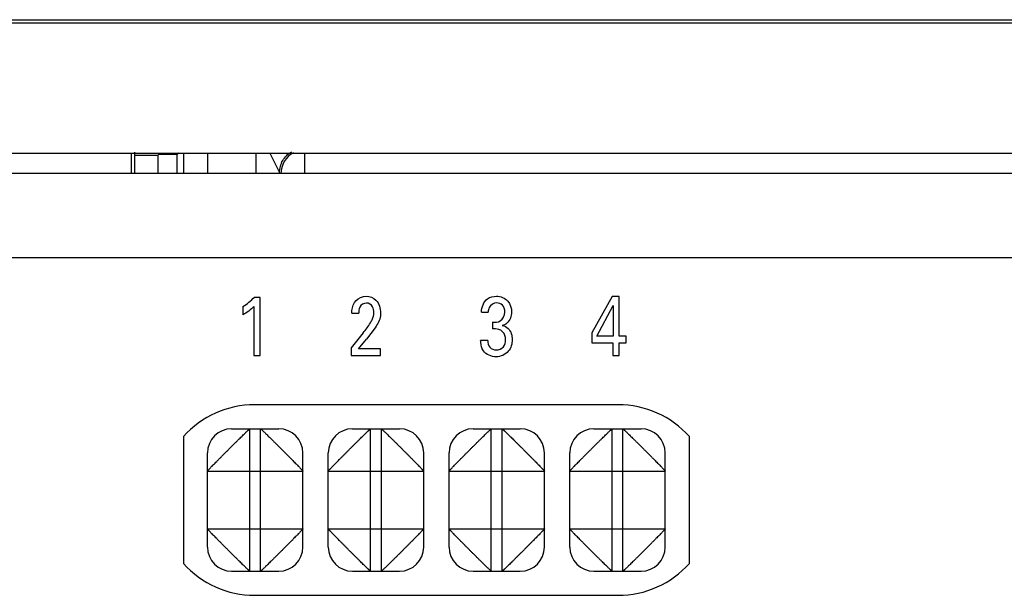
# Model space of a CAD drawing. Header units: inches. Extents: x 0 to 34, y 0 to 22.
# Tile 138 of 179: x 12.94 to 13.755, y 19.368 to 19.845. Entities that reach past the tile are written whole.
import ezdxf

# ---------------------------------------------------------------- set-up
doc = ezdxf.new("R2010")
doc.units = ezdxf.units.IN
doc.header["$LTSCALE"] = 1.87
doc.header["$MEASUREMENT"] = 0
doc.layers.get('0').update_dxf_attribs({"linetype": 'CONTINUOUS'})
doc.layers.add('02___PRT_ALL_AXES', color=7, linetype='CONTINUOUS')
doc.layers.add('ARTWORK', color=7, linetype='CONTINUOUS')

msp = doc.modelspace()

# ---------------------------------------------------------------- linework, layer by layer
at = {"color": 7, "linetype": 'CONTINUOUS'}
for p, q in [((12.68768, 19.84464), (15.54783, 19.84464)), ((13.05452, 19.71754), (13.05469, 19.73222)), ((13.06239, 19.73283), (13.0547, 19.73283)), ((13.07045, 19.73283), (13.06239, 19.73283)), ((13.07167, 19.73405), (13.07045, 19.73283)), ((13.07045, 19.71754), (13.07045, 19.73283)), ((13.07572, 19.73405), (13.07572, 19.71754)), ((13.0954, 19.73405), (13.0954, 19.71754)), ((13.13545, 19.73405), (13.13545, 19.71754)), ((13.1471, 19.73405), (13.15513, 19.71798)), ((13.17586, 19.73405), (13.17586, 19.71694)), ((13.11547, 19.50554), (13.15447, 19.50554)), ((13.13047, 19.38754), (13.13047, 19.50554)), ((13.13947, 19.38754), (13.13947, 19.50554)), ((13.21547, 19.50554), (13.25447, 19.50554)), ((13.23047, 19.38754), (13.23047, 19.50554)), ((13.23947, 19.38754), (13.23947, 19.50554)), ((13.31547, 19.50554), (13.35447, 19.50554)), ((13.33047, 19.38754), (13.33047, 19.50554)), ((13.33947, 19.38754), (13.33947, 19.50554)), ((13.41547, 19.50554), (13.45447, 19.50554)), ((13.43047, 19.38754), (13.43047, 19.50554)), ((13.43947, 19.38754), (13.43947, 19.50554)), ((13.09547, 19.40754), (13.09547, 19.48554)), ((13.17447, 19.40754), (13.17447, 19.48554)), ((13.19547, 19.40754), (13.19547, 19.48554)), ((13.27447, 19.40754), (13.27447, 19.48554)), ((13.29547, 19.40754), (13.29547, 19.48554)), ((13.37447, 19.40754), (13.37447, 19.48554)), ((13.39547, 19.40754), (13.39547, 19.48554)), ((13.47447, 19.40754), (13.47447, 19.48554)), ((13.09547, 19.47054), (13.17447, 19.47054)), ((13.19547, 19.47054), (13.27447, 19.47054)), ((13.29547, 19.47054), (13.37447, 19.47054)), ((13.39547, 19.47054), (13.47447, 19.47054)), ((13.09547, 19.42254), (13.17447, 19.42254)), ((13.19547, 19.42254), (13.27447, 19.42254)), ((13.29547, 19.42254), (13.37447, 19.42254)), ((13.39547, 19.42254), (13.47447, 19.42254)), ((13.11547, 19.38754), (13.15447, 19.38754)), ((13.21547, 19.38754), (13.25447, 19.38754)), ((13.31547, 19.38754), (13.35447, 19.38754)), ((13.41547, 19.38754), (13.45447, 19.38754))]:
    msp.add_line(p, q, dxfattribs=at)
at = {"color": 3, "linetype": 'CONTINUOUS'}
for p, q in [((12.69183, 19.84205), (15.52213, 19.84205)), ((12.69183, 19.73405), (15.52213, 19.73405)), ((13.03258, 19.71754), (13.03258, 19.73405)), ((12.45334, 19.71754), (15.50398, 19.71754)), ((12.38334, 19.64754), (15.57398, 19.64754))]:
    msp.add_line(p, q, dxfattribs=at)
at = {"color": 7, "linetype": 'CONTINUOUS'}
for centre, radius, start, end in [((13.05085, 19.73282), 0.0196, 0.0147, 3.60122), ((13.17587, 19.71693), 0.01969, 118.03445, 179.97431), ((13.11547, 19.48554), 0.02, 90, 180), ((13.15447, 19.48554), 0.02, 0, 90), ((13.21547, 19.48554), 0.02, 90, 180), ((13.25447, 19.48554), 0.02, 0, 90), ((13.31547, 19.48554), 0.02, 90, 180), ((13.35447, 19.48554), 0.02, 0, 90), ((13.41547, 19.48554), 0.02, 90, 180), ((13.45447, 19.48554), 0.02, 0, 90), ((13.11547, 19.40754), 0.02, 180, 270), ((13.15447, 19.40754), 0.02, 270, 360), ((13.21547, 19.40754), 0.02, 180, 270), ((13.25447, 19.40754), 0.02, 270, 360), ((13.31547, 19.40754), 0.02, 180, 270), ((13.35447, 19.40754), 0.02, 270, 360), ((13.41547, 19.40754), 0.02, 180, 270), ((13.45447, 19.40754), 0.02, 270, 360)]:
    msp.add_arc(centre, radius, start, end, dxfattribs=at)
for points, knots in [([(13.15513, 19.71798), (13.15513, 19.72138), (13.15696, 19.72829), (13.16203, 19.73333), (13.16498, 19.73502)], [0, 0, 0, 0, 0.499981, 1, 1, 1, 1]), ([(13.09547, 19.47054), (13.09547, 19.47055), (13.09547, 19.47057), (13.0955, 19.47062), (13.09556, 19.4707), (13.09566, 19.47083), (13.09581, 19.47099), (13.096, 19.47119), (13.09622, 19.47143), (13.09649, 19.47171), (13.09679, 19.47202), (13.09713, 19.47238), (13.09767, 19.47293), (13.09842, 19.47371), (13.09943, 19.47474), (13.10056, 19.47591), (13.1018, 19.47721), (13.10291, 19.47836), (13.10385, 19.47932), (13.10485, 19.48033), (13.10615, 19.48162), (13.10748, 19.48293), (13.10856, 19.48401), (13.10967, 19.48513), (13.11106, 19.48655), (13.11275, 19.48826), (13.11446, 19.48995), (13.11588, 19.49134), (13.117, 19.49245), (13.11808, 19.49353), (13.1194, 19.49486), (13.12093, 19.4964), (13.1224, 19.49785), (13.1238, 19.4992), (13.12509, 19.50045), (13.12626, 19.50158), (13.1273, 19.50259), (13.12807, 19.50334), (13.12862, 19.50387), (13.12898, 19.50422), (13.12931, 19.50452), (13.12959, 19.50479), (13.12984, 19.50501), (13.13002, 19.50517), (13.13014, 19.50528), (13.13022, 19.50535), (13.13029, 19.50541), (13.13034, 19.50545), (13.13039, 19.50549), (13.13043, 19.50552), (13.13045, 19.50553), (13.13046, 19.50554), (13.13046, 19.50554), (13.13047, 19.50554)], [0, 0, 0, 0, 0.0005, 0.001227, 0.00344, 0.006721, 0.011104, 0.016612, 0.023263, 0.031051, 0.039954, 0.04995, 0.061015, 0.086265, 0.115499, 0.148498, 0.184987, 0.22447, 0.245161, 0.266398, 0.31034, 0.356022, 0.379434, 0.403171, 0.451362, 0.500066, 0.548763, 0.596946, 0.620689, 0.644115, 0.689843, 0.733814, 0.775713, 0.815119, 0.851537, 0.88451, 0.913757, 0.939043, 0.950135, 0.960167, 0.969121, 0.97698, 0.983726, 0.989339, 0.991713, 0.993795, 0.995582, 0.997071, 0.998259, 0.999143, 0.999722, 0.999898, 1, 1, 1, 1]), ([(13.13947, 19.50554), (13.13947, 19.50554), (13.13949, 19.50553), (13.13955, 19.50551), (13.13963, 19.50545), (13.13975, 19.50534), (13.13991, 19.5052), (13.14011, 19.50501), (13.14035, 19.50478), (13.14063, 19.50452), (13.14095, 19.50421), (13.14131, 19.50387), (13.14186, 19.50334), (13.14263, 19.50259), (13.14367, 19.50158), (13.14484, 19.50044), (13.14614, 19.4992), (13.14729, 19.4981), (13.14825, 19.49716), (13.14926, 19.49616), (13.15054, 19.49486), (13.15185, 19.49353), (13.15294, 19.49245), (13.15405, 19.49134), (13.15547, 19.48994), (13.15718, 19.48826), (13.15887, 19.48655), (13.16027, 19.48513), (13.16138, 19.48401), (13.16246, 19.48292), (13.16379, 19.48161), (13.16533, 19.48008), (13.16678, 19.47861), (13.16813, 19.47721), (13.16937, 19.47592), (13.17051, 19.47475), (13.17151, 19.47371), (13.17227, 19.47293), (13.1728, 19.47238), (13.17314, 19.47202), (13.17345, 19.4717), (13.17371, 19.47142), (13.17394, 19.47117), (13.1741, 19.47099), (13.17421, 19.47086), (13.17428, 19.47079), (13.17433, 19.47072), (13.17438, 19.47066), (13.17442, 19.47062), (13.17444, 19.47058), (13.17446, 19.47056), (13.17446, 19.47055), (13.17447, 19.47054), (13.17447, 19.47054)], [0, 0, 0, 0, 0.0005, 0.001227, 0.00344, 0.006721, 0.011104, 0.016612, 0.023263, 0.031051, 0.039954, 0.04995, 0.061015, 0.086265, 0.115499, 0.148498, 0.184987, 0.22447, 0.245161, 0.266398, 0.31034, 0.356022, 0.379434, 0.403171, 0.451362, 0.500066, 0.548763, 0.596946, 0.620689, 0.644115, 0.689843, 0.733814, 0.775713, 0.815119, 0.851537, 0.88451, 0.913757, 0.939043, 0.950135, 0.960167, 0.969121, 0.97698, 0.983726, 0.989339, 0.991713, 0.993795, 0.995582, 0.997071, 0.998259, 0.999143, 0.999722, 0.999898, 1, 1, 1, 1]), ([(13.19547, 19.47054), (13.19547, 19.47054), (13.19547, 19.47055), (13.19547, 19.47056), (13.19549, 19.47058), (13.19552, 19.47062), (13.19555, 19.47066), (13.1956, 19.47072), (13.19566, 19.47079), (13.19572, 19.47086), (13.19583, 19.47099), (13.196, 19.47117), (13.19622, 19.47142), (13.19649, 19.4717), (13.19679, 19.47202), (13.19713, 19.47238), (13.19766, 19.47293), (13.19842, 19.47371), (13.19943, 19.47475), (13.20056, 19.47592), (13.2018, 19.47721), (13.20315, 19.47861), (13.20461, 19.48008), (13.20615, 19.48161), (13.20747, 19.48292), (13.20856, 19.48401), (13.20966, 19.48513), (13.21106, 19.48655), (13.21275, 19.48826), (13.21446, 19.48994), (13.21588, 19.49134), (13.217, 19.49245), (13.21808, 19.49353), (13.21939, 19.49486), (13.22068, 19.49616), (13.22168, 19.49716), (13.22264, 19.4981), (13.22379, 19.4992), (13.2251, 19.50044), (13.22627, 19.50158), (13.2273, 19.50259), (13.22808, 19.50334), (13.22863, 19.50387), (13.22898, 19.50421), (13.2293, 19.50452), (13.22958, 19.50478), (13.22982, 19.50501), (13.23002, 19.5052), (13.23018, 19.50534), (13.2303, 19.50545), (13.23039, 19.50551), (13.23044, 19.50553), (13.23046, 19.50554), (13.23047, 19.50554)], [0, 0, 0, 0, 0.000102, 0.000278, 0.000857, 0.001741, 0.002929, 0.004418, 0.006205, 0.008287, 0.010661, 0.016274, 0.02302, 0.030879, 0.039833, 0.049865, 0.060957, 0.086243, 0.11549, 0.148463, 0.184881, 0.224287, 0.266186, 0.310157, 0.355885, 0.379311, 0.403054, 0.451237, 0.499934, 0.548638, 0.596829, 0.620566, 0.643978, 0.68966, 0.733602, 0.754839, 0.77553, 0.815013, 0.851502, 0.884501, 0.913735, 0.938985, 0.95005, 0.960046, 0.968949, 0.976737, 0.983388, 0.988896, 0.993279, 0.99656, 0.998773, 0.9995, 1, 1, 1, 1]), ([(13.23947, 19.50554), (13.23947, 19.50554), (13.23949, 19.50553), (13.23955, 19.50551), (13.23963, 19.50545), (13.23975, 19.50534), (13.23991, 19.5052), (13.24011, 19.50501), (13.24035, 19.50478), (13.24063, 19.50452), (13.24095, 19.50421), (13.24131, 19.50387), (13.24186, 19.50334), (13.24263, 19.50259), (13.24367, 19.50158), (13.24484, 19.50044), (13.24614, 19.4992), (13.24729, 19.4981), (13.24825, 19.49716), (13.24926, 19.49616), (13.25054, 19.49486), (13.25185, 19.49353), (13.25294, 19.49245), (13.25405, 19.49134), (13.25547, 19.48994), (13.25718, 19.48826), (13.25887, 19.48655), (13.26027, 19.48513), (13.26138, 19.48401), (13.26246, 19.48292), (13.26379, 19.48161), (13.26533, 19.48008), (13.26678, 19.47861), (13.26813, 19.47721), (13.26937, 19.47592), (13.27051, 19.47475), (13.27151, 19.47371), (13.27227, 19.47293), (13.2728, 19.47238), (13.27314, 19.47202), (13.27345, 19.4717), (13.27371, 19.47142), (13.27394, 19.47117), (13.2741, 19.47099), (13.27421, 19.47086), (13.27428, 19.47079), (13.27433, 19.47072), (13.27438, 19.47066), (13.27442, 19.47062), (13.27444, 19.47058), (13.27446, 19.47056), (13.27446, 19.47055), (13.27447, 19.47054), (13.27447, 19.47054)], [0, 0, 0, 0, 0.0005, 0.001227, 0.00344, 0.006721, 0.011104, 0.016612, 0.023263, 0.031051, 0.039954, 0.04995, 0.061015, 0.086265, 0.115499, 0.148498, 0.184987, 0.22447, 0.245161, 0.266398, 0.31034, 0.356022, 0.379434, 0.403171, 0.451362, 0.500066, 0.548763, 0.596946, 0.620689, 0.644115, 0.689843, 0.733814, 0.775713, 0.815119, 0.851537, 0.88451, 0.913757, 0.939043, 0.950135, 0.960167, 0.969121, 0.97698, 0.983726, 0.989339, 0.991713, 0.993795, 0.995582, 0.997071, 0.998259, 0.999143, 0.999722, 0.999898, 1, 1, 1, 1]), ([(13.29547, 19.47054), (13.29547, 19.47054), (13.29547, 19.47055), (13.29547, 19.47056), (13.29549, 19.47058), (13.29552, 19.47062), (13.29555, 19.47066), (13.2956, 19.47072), (13.29566, 19.47079), (13.29572, 19.47086), (13.29583, 19.47099), (13.296, 19.47117), (13.29622, 19.47142), (13.29649, 19.4717), (13.29679, 19.47202), (13.29713, 19.47238), (13.29766, 19.47293), (13.29842, 19.47371), (13.29943, 19.47475), (13.30056, 19.47592), (13.3018, 19.47721), (13.30315, 19.47861), (13.30461, 19.48008), (13.30615, 19.48161), (13.30747, 19.48292), (13.30856, 19.48401), (13.30966, 19.48513), (13.31106, 19.48655), (13.31275, 19.48826), (13.31446, 19.48994), (13.31588, 19.49134), (13.317, 19.49245), (13.31808, 19.49353), (13.31939, 19.49486), (13.32068, 19.49616), (13.32168, 19.49716), (13.32264, 19.4981), (13.32379, 19.4992), (13.3251, 19.50044), (13.32627, 19.50158), (13.3273, 19.50259), (13.32808, 19.50334), (13.32863, 19.50387), (13.32898, 19.50421), (13.3293, 19.50452), (13.32958, 19.50478), (13.32982, 19.50501), (13.33002, 19.5052), (13.33018, 19.50534), (13.3303, 19.50545), (13.33039, 19.50551), (13.33044, 19.50553), (13.33046, 19.50554), (13.33047, 19.50554)], [0, 0, 0, 0, 0.000102, 0.000278, 0.000857, 0.001741, 0.002929, 0.004418, 0.006205, 0.008287, 0.010661, 0.016274, 0.02302, 0.030879, 0.039833, 0.049865, 0.060957, 0.086243, 0.11549, 0.148463, 0.184881, 0.224287, 0.266186, 0.310157, 0.355885, 0.379311, 0.403054, 0.451237, 0.499934, 0.548638, 0.596829, 0.620566, 0.643978, 0.68966, 0.733602, 0.754839, 0.77553, 0.815013, 0.851502, 0.884501, 0.913735, 0.938985, 0.95005, 0.960046, 0.968949, 0.976737, 0.983388, 0.988896, 0.993279, 0.99656, 0.998773, 0.9995, 1, 1, 1, 1]), ([(13.33947, 19.50554), (13.33947, 19.50554), (13.33947, 19.50554), (13.33949, 19.50553), (13.33951, 19.50552), (13.33954, 19.50549), (13.33959, 19.50545), (13.33965, 19.50541), (13.33971, 19.50535), (13.33979, 19.50528), (13.33992, 19.50517), (13.3401, 19.50501), (13.34034, 19.50479), (13.34063, 19.50452), (13.34095, 19.50422), (13.34131, 19.50387), (13.34186, 19.50334), (13.34264, 19.50259), (13.34367, 19.50158), (13.34484, 19.50045), (13.34614, 19.4992), (13.34753, 19.49785), (13.34901, 19.4964), (13.35054, 19.49486), (13.35185, 19.49353), (13.35294, 19.49245), (13.35406, 19.49134), (13.35547, 19.48995), (13.35718, 19.48826), (13.35887, 19.48655), (13.36027, 19.48513), (13.36137, 19.48401), (13.36246, 19.48293), (13.36379, 19.48162), (13.36509, 19.48033), (13.36609, 19.47932), (13.36702, 19.47836), (13.36813, 19.47721), (13.36937, 19.47591), (13.3705, 19.47474), (13.37151, 19.47371), (13.37227, 19.47293), (13.3728, 19.47238), (13.37314, 19.47202), (13.37345, 19.47171), (13.37371, 19.47143), (13.37394, 19.47119), (13.37412, 19.47099), (13.37427, 19.47083), (13.37437, 19.4707), (13.37443, 19.47062), (13.37446, 19.47057), (13.37447, 19.47055), (13.37447, 19.47054)], [0, 0, 0, 0, 0.000102, 0.000278, 0.000857, 0.001741, 0.002929, 0.004418, 0.006205, 0.008287, 0.010661, 0.016274, 0.02302, 0.030879, 0.039833, 0.049865, 0.060957, 0.086243, 0.11549, 0.148463, 0.184881, 0.224287, 0.266186, 0.310157, 0.355885, 0.379311, 0.403054, 0.451237, 0.499934, 0.548638, 0.596829, 0.620566, 0.643978, 0.68966, 0.733602, 0.754839, 0.77553, 0.815013, 0.851502, 0.884501, 0.913735, 0.938985, 0.95005, 0.960046, 0.968949, 0.976737, 0.983388, 0.988896, 0.993279, 0.99656, 0.998773, 0.9995, 1, 1, 1, 1]), ([(13.39547, 19.47054), (13.39547, 19.47054), (13.39547, 19.47055), (13.39547, 19.47056), (13.39549, 19.47058), (13.39552, 19.47062), (13.39555, 19.47066), (13.3956, 19.47072), (13.39566, 19.47079), (13.39572, 19.47086), (13.39583, 19.47099), (13.396, 19.47117), (13.39622, 19.47142), (13.39649, 19.4717), (13.39679, 19.47202), (13.39713, 19.47238), (13.39766, 19.47293), (13.39842, 19.47371), (13.39943, 19.47475), (13.40056, 19.47592), (13.4018, 19.47721), (13.40315, 19.47861), (13.40461, 19.48008), (13.40615, 19.48161), (13.40747, 19.48292), (13.40856, 19.48401), (13.40966, 19.48513), (13.41106, 19.48655), (13.41275, 19.48826), (13.41446, 19.48994), (13.41588, 19.49134), (13.417, 19.49245), (13.41808, 19.49353), (13.41939, 19.49486), (13.42068, 19.49616), (13.42168, 19.49716), (13.42264, 19.4981), (13.42379, 19.4992), (13.4251, 19.50044), (13.42627, 19.50158), (13.4273, 19.50259), (13.42808, 19.50334), (13.42863, 19.50387), (13.42898, 19.50421), (13.4293, 19.50452), (13.42958, 19.50478), (13.42982, 19.50501), (13.43002, 19.5052), (13.43018, 19.50534), (13.4303, 19.50545), (13.43039, 19.50551), (13.43044, 19.50553), (13.43046, 19.50554), (13.43047, 19.50554)], [0, 0, 0, 0, 0.000102, 0.000278, 0.000857, 0.001741, 0.002929, 0.004418, 0.006205, 0.008287, 0.010661, 0.016274, 0.02302, 0.030879, 0.039833, 0.049865, 0.060957, 0.086243, 0.11549, 0.148463, 0.184881, 0.224287, 0.266186, 0.310157, 0.355885, 0.379311, 0.403054, 0.451237, 0.499934, 0.548638, 0.596829, 0.620566, 0.643978, 0.68966, 0.733602, 0.754839, 0.77553, 0.815013, 0.851502, 0.884501, 0.913735, 0.938985, 0.95005, 0.960046, 0.968949, 0.976737, 0.983388, 0.988896, 0.993279, 0.99656, 0.998773, 0.9995, 1, 1, 1, 1]), ([(13.43947, 19.50554), (13.43947, 19.50554), (13.43949, 19.50553), (13.43955, 19.50551), (13.43963, 19.50545), (13.43975, 19.50534), (13.43991, 19.5052), (13.44011, 19.50501), (13.44035, 19.50478), (13.44063, 19.50452), (13.44095, 19.50421), (13.44131, 19.50387), (13.44186, 19.50334), (13.44263, 19.50259), (13.44367, 19.50158), (13.44484, 19.50044), (13.44614, 19.4992), (13.44729, 19.4981), (13.44825, 19.49716), (13.44926, 19.49616), (13.45054, 19.49486), (13.45185, 19.49353), (13.45294, 19.49245), (13.45405, 19.49134), (13.45547, 19.48994), (13.45718, 19.48826), (13.45887, 19.48655), (13.46027, 19.48513), (13.46138, 19.48401), (13.46246, 19.48292), (13.46379, 19.48161), (13.46533, 19.48008), (13.46678, 19.47861), (13.46813, 19.47721), (13.46937, 19.47592), (13.47051, 19.47475), (13.47151, 19.47371), (13.47227, 19.47293), (13.4728, 19.47238), (13.47314, 19.47202), (13.47345, 19.4717), (13.47371, 19.47142), (13.47394, 19.47117), (13.4741, 19.47099), (13.47421, 19.47086), (13.47428, 19.47079), (13.47433, 19.47072), (13.47438, 19.47066), (13.47442, 19.47062), (13.47444, 19.47058), (13.47446, 19.47056), (13.47446, 19.47055), (13.47447, 19.47054), (13.47447, 19.47054)], [0, 0, 0, 0, 0.0005, 0.001227, 0.00344, 0.006721, 0.011104, 0.016612, 0.023263, 0.031051, 0.039954, 0.04995, 0.061015, 0.086265, 0.115499, 0.148498, 0.184987, 0.22447, 0.245161, 0.266398, 0.31034, 0.356022, 0.379434, 0.403171, 0.451362, 0.500066, 0.548763, 0.596946, 0.620689, 0.644115, 0.689843, 0.733814, 0.775713, 0.815119, 0.851537, 0.88451, 0.913757, 0.939043, 0.950135, 0.960167, 0.969121, 0.97698, 0.983726, 0.989339, 0.991713, 0.993795, 0.995582, 0.997071, 0.998259, 0.999143, 0.999722, 0.999898, 1, 1, 1, 1]), ([(13.13047, 19.38754), (13.13046, 19.38754), (13.13046, 19.38754), (13.13045, 19.38755), (13.13043, 19.38756), (13.13039, 19.38759), (13.13034, 19.38763), (13.13029, 19.38767), (13.13022, 19.38773), (13.13014, 19.3878), (13.13002, 19.38791), (13.12984, 19.38807), (13.12959, 19.38829), (13.12931, 19.38856), (13.12898, 19.38886), (13.12862, 19.38921), (13.12807, 19.38974), (13.1273, 19.39049), (13.12626, 19.3915), (13.12509, 19.39263), (13.1238, 19.39388), (13.1224, 19.39523), (13.12093, 19.39668), (13.1194, 19.39822), (13.11808, 19.39955), (13.117, 19.40063), (13.11588, 19.40174), (13.11446, 19.40313), (13.11275, 19.40482), (13.11106, 19.40653), (13.10967, 19.40795), (13.10856, 19.40907), (13.10748, 19.41015), (13.10615, 19.41146), (13.10485, 19.41275), (13.10385, 19.41376), (13.10291, 19.41472), (13.1018, 19.41587), (13.10056, 19.41717), (13.09943, 19.41834), (13.09842, 19.41937), (13.09767, 19.42015), (13.09713, 19.4207), (13.09679, 19.42105), (13.09649, 19.42137), (13.09622, 19.42165), (13.096, 19.42189), (13.09581, 19.42209), (13.09566, 19.42225), (13.09556, 19.42238), (13.0955, 19.42246), (13.09547, 19.42251), (13.09547, 19.42253), (13.09547, 19.42254)], [0, 0, 0, 0, 0.000102, 0.000278, 0.000857, 0.001741, 0.002929, 0.004418, 0.006205, 0.008287, 0.010661, 0.016274, 0.02302, 0.030879, 0.039833, 0.049865, 0.060957, 0.086243, 0.11549, 0.148463, 0.184881, 0.224287, 0.266186, 0.310157, 0.355885, 0.379311, 0.403054, 0.451237, 0.499934, 0.548638, 0.596829, 0.620566, 0.643978, 0.68966, 0.733602, 0.754839, 0.77553, 0.815013, 0.851502, 0.884501, 0.913735, 0.938985, 0.95005, 0.960046, 0.968949, 0.976737, 0.983388, 0.988896, 0.993279, 0.99656, 0.998773, 0.9995, 1, 1, 1, 1]), ([(13.17447, 19.42254), (13.17447, 19.42253), (13.17446, 19.42251), (13.17443, 19.42246), (13.17437, 19.42238), (13.17427, 19.42225), (13.17412, 19.42209), (13.17394, 19.42189), (13.17371, 19.42165), (13.17345, 19.42137), (13.17314, 19.42105), (13.1728, 19.4207), (13.17227, 19.42015), (13.17151, 19.41937), (13.1705, 19.41834), (13.16937, 19.41717), (13.16813, 19.41587), (13.16702, 19.41472), (13.16609, 19.41376), (13.16509, 19.41275), (13.16379, 19.41146), (13.16246, 19.41015), (13.16137, 19.40907), (13.16027, 19.40795), (13.15887, 19.40653), (13.15718, 19.40482), (13.15547, 19.40313), (13.15406, 19.40174), (13.15294, 19.40063), (13.15185, 19.39955), (13.15054, 19.39822), (13.14901, 19.39668), (13.14753, 19.39523), (13.14614, 19.39388), (13.14484, 19.39263), (13.14367, 19.3915), (13.14264, 19.39049), (13.14186, 19.38974), (13.14131, 19.38921), (13.14095, 19.38886), (13.14063, 19.38856), (13.14034, 19.38829), (13.1401, 19.38807), (13.13992, 19.38791), (13.13979, 19.3878), (13.13971, 19.38773), (13.13965, 19.38767), (13.13959, 19.38763), (13.13954, 19.38759), (13.13951, 19.38756), (13.13949, 19.38755), (13.13947, 19.38754), (13.13947, 19.38754), (13.13947, 19.38754)], [0, 0, 0, 0, 0.0005, 0.001227, 0.00344, 0.006721, 0.011104, 0.016612, 0.023263, 0.031051, 0.039954, 0.04995, 0.061015, 0.086265, 0.115499, 0.148498, 0.184987, 0.22447, 0.245161, 0.266398, 0.31034, 0.356022, 0.379434, 0.403171, 0.451362, 0.500066, 0.548763, 0.596946, 0.620689, 0.644115, 0.689843, 0.733814, 0.775713, 0.815119, 0.851537, 0.88451, 0.913757, 0.939043, 0.950135, 0.960167, 0.969121, 0.97698, 0.983726, 0.989339, 0.991713, 0.993795, 0.995582, 0.997071, 0.998259, 0.999143, 0.999722, 0.999898, 1, 1, 1, 1]), ([(13.23047, 19.38754), (13.23046, 19.38754), (13.23044, 19.38755), (13.23039, 19.38757), (13.2303, 19.38763), (13.23018, 19.38774), (13.23002, 19.38788), (13.22982, 19.38807), (13.22958, 19.38829), (13.2293, 19.38856), (13.22898, 19.38886), (13.22863, 19.38921), (13.22808, 19.38974), (13.2273, 19.39049), (13.22627, 19.3915), (13.2251, 19.39264), (13.22379, 19.39388), (13.22264, 19.39498), (13.22168, 19.39592), (13.22068, 19.39692), (13.21939, 19.39822), (13.21808, 19.39955), (13.217, 19.40063), (13.21588, 19.40174), (13.21446, 19.40314), (13.21275, 19.40482), (13.21106, 19.40653), (13.20966, 19.40795), (13.20856, 19.40907), (13.20747, 19.41016), (13.20615, 19.41147), (13.20461, 19.413), (13.20315, 19.41447), (13.2018, 19.41587), (13.20056, 19.41716), (13.19943, 19.41833), (13.19842, 19.41937), (13.19766, 19.42015), (13.19713, 19.4207), (13.19679, 19.42106), (13.19649, 19.42138), (13.19622, 19.42166), (13.196, 19.42191), (13.19583, 19.42209), (13.19572, 19.42221), (13.19566, 19.42229), (13.1956, 19.42236), (13.19555, 19.42242), (13.19552, 19.42246), (13.19549, 19.4225), (13.19547, 19.42252), (13.19547, 19.42253), (13.19547, 19.42254), (13.19547, 19.42254)], [0, 0, 0, 0, 0.0005, 0.001227, 0.00344, 0.006721, 0.011104, 0.016612, 0.023263, 0.031051, 0.039954, 0.04995, 0.061015, 0.086265, 0.115499, 0.148498, 0.184987, 0.22447, 0.245161, 0.266398, 0.31034, 0.356022, 0.379434, 0.403171, 0.451362, 0.500066, 0.548763, 0.596946, 0.620689, 0.644115, 0.689843, 0.733814, 0.775713, 0.815119, 0.851537, 0.88451, 0.913757, 0.939043, 0.950135, 0.960167, 0.969121, 0.97698, 0.983726, 0.989339, 0.991713, 0.993795, 0.995582, 0.997071, 0.998259, 0.999143, 0.999722, 0.999898, 1, 1, 1, 1]), ([(13.27447, 19.42254), (13.27447, 19.42253), (13.27446, 19.42251), (13.27443, 19.42246), (13.27437, 19.42238), (13.27427, 19.42225), (13.27412, 19.42209), (13.27394, 19.42189), (13.27371, 19.42165), (13.27345, 19.42137), (13.27314, 19.42105), (13.2728, 19.4207), (13.27227, 19.42015), (13.27151, 19.41937), (13.2705, 19.41834), (13.26937, 19.41717), (13.26813, 19.41587), (13.26702, 19.41472), (13.26609, 19.41376), (13.26509, 19.41275), (13.26379, 19.41146), (13.26246, 19.41015), (13.26137, 19.40907), (13.26027, 19.40795), (13.25887, 19.40653), (13.25718, 19.40482), (13.25547, 19.40313), (13.25406, 19.40174), (13.25294, 19.40063), (13.25185, 19.39955), (13.25054, 19.39822), (13.24901, 19.39668), (13.24753, 19.39523), (13.24614, 19.39388), (13.24484, 19.39263), (13.24367, 19.3915), (13.24264, 19.39049), (13.24186, 19.38974), (13.24131, 19.38921), (13.24095, 19.38886), (13.24063, 19.38856), (13.24034, 19.38829), (13.2401, 19.38807), (13.23992, 19.38791), (13.23979, 19.3878), (13.23971, 19.38773), (13.23965, 19.38767), (13.23959, 19.38763), (13.23954, 19.38759), (13.23951, 19.38756), (13.23949, 19.38755), (13.23947, 19.38754), (13.23947, 19.38754), (13.23947, 19.38754)], [0, 0, 0, 0, 0.0005, 0.001227, 0.00344, 0.006721, 0.011104, 0.016612, 0.023263, 0.031051, 0.039954, 0.04995, 0.061015, 0.086265, 0.115499, 0.148498, 0.184987, 0.22447, 0.245161, 0.266398, 0.31034, 0.356022, 0.379434, 0.403171, 0.451362, 0.500066, 0.548763, 0.596946, 0.620689, 0.644115, 0.689843, 0.733814, 0.775713, 0.815119, 0.851537, 0.88451, 0.913757, 0.939043, 0.950135, 0.960167, 0.969121, 0.97698, 0.983726, 0.989339, 0.991713, 0.993795, 0.995582, 0.997071, 0.998259, 0.999143, 0.999722, 0.999898, 1, 1, 1, 1]), ([(13.33047, 19.38754), (13.33046, 19.38754), (13.33044, 19.38755), (13.33039, 19.38757), (13.3303, 19.38763), (13.33018, 19.38774), (13.33002, 19.38788), (13.32982, 19.38807), (13.32958, 19.38829), (13.3293, 19.38856), (13.32898, 19.38886), (13.32863, 19.38921), (13.32808, 19.38974), (13.3273, 19.39049), (13.32627, 19.3915), (13.3251, 19.39264), (13.32379, 19.39388), (13.32264, 19.39498), (13.32168, 19.39592), (13.32068, 19.39692), (13.31939, 19.39822), (13.31808, 19.39955), (13.317, 19.40063), (13.31588, 19.40174), (13.31446, 19.40314), (13.31275, 19.40482), (13.31106, 19.40653), (13.30966, 19.40795), (13.30856, 19.40907), (13.30747, 19.41016), (13.30615, 19.41147), (13.30461, 19.413), (13.30315, 19.41447), (13.3018, 19.41587), (13.30056, 19.41716), (13.29943, 19.41833), (13.29842, 19.41937), (13.29766, 19.42015), (13.29713, 19.4207), (13.29679, 19.42106), (13.29649, 19.42138), (13.29622, 19.42166), (13.296, 19.42191), (13.29583, 19.42209), (13.29572, 19.42221), (13.29566, 19.42229), (13.2956, 19.42236), (13.29555, 19.42242), (13.29552, 19.42246), (13.29549, 19.4225), (13.29547, 19.42252), (13.29547, 19.42253), (13.29547, 19.42254), (13.29547, 19.42254)], [0, 0, 0, 0, 0.0005, 0.001227, 0.00344, 0.006721, 0.011104, 0.016612, 0.023263, 0.031051, 0.039954, 0.04995, 0.061015, 0.086265, 0.115499, 0.148498, 0.184987, 0.22447, 0.245161, 0.266398, 0.31034, 0.356022, 0.379434, 0.403171, 0.451362, 0.500066, 0.548763, 0.596946, 0.620689, 0.644115, 0.689843, 0.733814, 0.775713, 0.815119, 0.851537, 0.88451, 0.913757, 0.939043, 0.950135, 0.960167, 0.969121, 0.97698, 0.983726, 0.989339, 0.991713, 0.993795, 0.995582, 0.997071, 0.998259, 0.999143, 0.999722, 0.999898, 1, 1, 1, 1]), ([(13.37447, 19.42254), (13.37447, 19.42254), (13.37446, 19.42253), (13.37446, 19.42252), (13.37444, 19.4225), (13.37442, 19.42246), (13.37438, 19.42242), (13.37433, 19.42236), (13.37428, 19.42229), (13.37421, 19.42221), (13.3741, 19.42209), (13.37394, 19.42191), (13.37371, 19.42166), (13.37345, 19.42138), (13.37314, 19.42106), (13.3728, 19.4207), (13.37227, 19.42015), (13.37151, 19.41937), (13.37051, 19.41833), (13.36937, 19.41716), (13.36813, 19.41587), (13.36678, 19.41447), (13.36533, 19.413), (13.36379, 19.41147), (13.36246, 19.41016), (13.36138, 19.40907), (13.36027, 19.40795), (13.35887, 19.40653), (13.35718, 19.40482), (13.35547, 19.40314), (13.35405, 19.40174), (13.35294, 19.40063), (13.35185, 19.39955), (13.35054, 19.39822), (13.34926, 19.39692), (13.34825, 19.39592), (13.34729, 19.39498), (13.34614, 19.39388), (13.34484, 19.39264), (13.34367, 19.3915), (13.34263, 19.39049), (13.34186, 19.38974), (13.34131, 19.38921), (13.34095, 19.38886), (13.34063, 19.38856), (13.34035, 19.38829), (13.34011, 19.38807), (13.33991, 19.38788), (13.33975, 19.38774), (13.33963, 19.38763), (13.33955, 19.38757), (13.33949, 19.38755), (13.33947, 19.38754), (13.33947, 19.38754)], [0, 0, 0, 0, 0.000102, 0.000278, 0.000857, 0.001741, 0.002929, 0.004418, 0.006205, 0.008287, 0.010661, 0.016274, 0.02302, 0.030879, 0.039833, 0.049865, 0.060957, 0.086243, 0.11549, 0.148463, 0.184881, 0.224287, 0.266186, 0.310157, 0.355885, 0.379311, 0.403054, 0.451237, 0.499934, 0.548638, 0.596829, 0.620566, 0.643978, 0.68966, 0.733602, 0.754839, 0.77553, 0.815013, 0.851502, 0.884501, 0.913735, 0.938985, 0.95005, 0.960046, 0.968949, 0.976737, 0.983388, 0.988896, 0.993279, 0.99656, 0.998773, 0.9995, 1, 1, 1, 1]), ([(13.43047, 19.38754), (13.43046, 19.38754), (13.43044, 19.38755), (13.43039, 19.38757), (13.4303, 19.38763), (13.43018, 19.38774), (13.43002, 19.38788), (13.42982, 19.38807), (13.42958, 19.38829), (13.4293, 19.38856), (13.42898, 19.38886), (13.42863, 19.38921), (13.42808, 19.38974), (13.4273, 19.39049), (13.42627, 19.3915), (13.4251, 19.39264), (13.42379, 19.39388), (13.42264, 19.39498), (13.42168, 19.39592), (13.42068, 19.39692), (13.41939, 19.39822), (13.41808, 19.39955), (13.417, 19.40063), (13.41588, 19.40174), (13.41446, 19.40314), (13.41275, 19.40482), (13.41106, 19.40653), (13.40966, 19.40795), (13.40856, 19.40907), (13.40747, 19.41016), (13.40615, 19.41147), (13.40461, 19.413), (13.40315, 19.41447), (13.4018, 19.41587), (13.40056, 19.41716), (13.39943, 19.41833), (13.39842, 19.41937), (13.39766, 19.42015), (13.39713, 19.4207), (13.39679, 19.42106), (13.39649, 19.42138), (13.39622, 19.42166), (13.396, 19.42191), (13.39583, 19.42209), (13.39572, 19.42221), (13.39566, 19.42229), (13.3956, 19.42236), (13.39555, 19.42242), (13.39552, 19.42246), (13.39549, 19.4225), (13.39547, 19.42252), (13.39547, 19.42253), (13.39547, 19.42254), (13.39547, 19.42254)], [0, 0, 0, 0, 0.0005, 0.001227, 0.00344, 0.006721, 0.011104, 0.016612, 0.023263, 0.031051, 0.039954, 0.04995, 0.061015, 0.086265, 0.115499, 0.148498, 0.184987, 0.22447, 0.245161, 0.266398, 0.31034, 0.356022, 0.379434, 0.403171, 0.451362, 0.500066, 0.548763, 0.596946, 0.620689, 0.644115, 0.689843, 0.733814, 0.775713, 0.815119, 0.851537, 0.88451, 0.913757, 0.939043, 0.950135, 0.960167, 0.969121, 0.97698, 0.983726, 0.989339, 0.991713, 0.993795, 0.995582, 0.997071, 0.998259, 0.999143, 0.999722, 0.999898, 1, 1, 1, 1]), ([(13.47447, 19.42254), (13.47447, 19.42253), (13.47446, 19.42251), (13.47443, 19.42246), (13.47437, 19.42238), (13.47427, 19.42225), (13.47412, 19.42209), (13.47394, 19.42189), (13.47371, 19.42165), (13.47345, 19.42137), (13.47314, 19.42105), (13.4728, 19.4207), (13.47227, 19.42015), (13.47151, 19.41937), (13.4705, 19.41834), (13.46937, 19.41717), (13.46813, 19.41587), (13.46702, 19.41472), (13.46609, 19.41376), (13.46509, 19.41275), (13.46379, 19.41146), (13.46246, 19.41015), (13.46137, 19.40907), (13.46027, 19.40795), (13.45887, 19.40653), (13.45718, 19.40482), (13.45547, 19.40313), (13.45406, 19.40174), (13.45294, 19.40063), (13.45185, 19.39955), (13.45054, 19.39822), (13.44901, 19.39668), (13.44753, 19.39523), (13.44614, 19.39388), (13.44484, 19.39263), (13.44367, 19.3915), (13.44264, 19.39049), (13.44186, 19.38974), (13.44131, 19.38921), (13.44095, 19.38886), (13.44063, 19.38856), (13.44034, 19.38829), (13.4401, 19.38807), (13.43992, 19.38791), (13.43979, 19.3878), (13.43971, 19.38773), (13.43965, 19.38767), (13.43959, 19.38763), (13.43954, 19.38759), (13.43951, 19.38756), (13.43949, 19.38755), (13.43947, 19.38754), (13.43947, 19.38754), (13.43947, 19.38754)], [0, 0, 0, 0, 0.0005, 0.001227, 0.00344, 0.006721, 0.011104, 0.016612, 0.023263, 0.031051, 0.039954, 0.04995, 0.061015, 0.086265, 0.115499, 0.148498, 0.184987, 0.22447, 0.245161, 0.266398, 0.31034, 0.356022, 0.379434, 0.403171, 0.451362, 0.500066, 0.548763, 0.596946, 0.620689, 0.644115, 0.689843, 0.733814, 0.775713, 0.815119, 0.851537, 0.88451, 0.913757, 0.939043, 0.950135, 0.960167, 0.969121, 0.97698, 0.983726, 0.989339, 0.991713, 0.993795, 0.995582, 0.997071, 0.998259, 0.999143, 0.999722, 0.999898, 1, 1, 1, 1])]:
    msp.add_open_spline(points, degree=3, knots=knots, dxfattribs=at)
at = {"layer": '02___PRT_ALL_AXES', "color": 7, "linetype": 'CONTINUOUS'}
for p, q in [((13.03497, 19.73488), (13.03497, 19.71754)), ((13.03497, 19.73222), (13.05469, 19.73222))]:
    msp.add_line(p, q, dxfattribs=at)
at = {"layer": '02___PRT_ALL_AXES', "color": 3, "linetype": 'CONTINUOUS'}
for p, q in [((13.43548, 19.52554), (13.13454, 19.52554)), ((13.07551, 19.49904), (13.07551, 19.39404)), ((13.49451, 19.39404), (13.49451, 19.49904)), ((13.13454, 19.36754), (13.43548, 19.36754))]:
    msp.add_line(p, q, dxfattribs=at)
for centre, start, end in [((13.13454, 19.44654), 90, 138.35165), ((13.43548, 19.44654), 41.64835, 90), ((13.13454, 19.44654), 221.64835, 270), ((13.43548, 19.44654), 270, 318.35165)]:
    msp.add_arc(centre, 0.079, start, end, dxfattribs=at)
at = {"layer": 'ARTWORK', "color": 3, "linetype": 'CONTINUOUS'}
for p, q in [((13.13914, 19.61451), (13.1342, 19.61451)), ((13.13914, 19.56641), (13.13914, 19.61451)), ((13.43042, 19.61513), (13.41376, 19.5851)), ((13.41799, 19.58246), (13.43125, 19.60784)), ((13.43642, 19.61513), (13.43042, 19.61513)), ((13.43125, 19.60784), (13.43125, 19.58246)), ((13.43642, 19.58246), (13.43642, 19.61513)), ((13.12487, 19.60693), (13.12487, 19.59998)), ((13.13381, 19.60693), (13.13381, 19.56641)), ((13.21493, 19.60137), (13.22076, 19.60137)), ((13.32226, 19.60227), (13.32787, 19.60227)), ((13.33137, 19.59393), (13.33137, 19.5883)), ((13.22442, 19.5851), (13.21437, 19.57273)), ((13.23436, 19.58935), (13.22725, 19.57989)), ((13.41376, 19.5851), (13.41376, 19.57683)), ((13.22054, 19.5719), (13.22725, 19.57989)), ((13.32754, 19.57878), (13.32165, 19.57878)), ((13.41376, 19.57683), (13.43109, 19.57683)), ((13.43125, 19.58246), (13.41799, 19.58246)), ((13.43109, 19.57683), (13.43109, 19.56641)), ((13.44203, 19.58246), (13.43642, 19.58246)), ((13.43642, 19.56641), (13.43642, 19.57683)), ((13.43642, 19.57683), (13.44203, 19.57683)), ((13.44203, 19.57683), (13.44203, 19.58246)), ((13.21437, 19.57273), (13.21437, 19.56641)), ((13.2388, 19.5719), (13.22054, 19.5719)), ((13.2388, 19.56641), (13.2388, 19.5719)), ((13.13381, 19.56641), (13.13914, 19.56641)), ((13.21437, 19.56641), (13.2388, 19.56641)), ((13.43109, 19.56641), (13.43642, 19.56641))]:
    msp.add_line(p, q, dxfattribs=at)
for points in [[(13.12487, 19.60693), (13.12823, 19.60912), (13.13145, 19.6116), (13.1342, 19.61451)], [(13.21848, 19.61194), (13.22054, 19.61413), (13.2238, 19.61541), (13.22681, 19.61541)], [(13.13381, 19.60693), (13.13121, 19.6042), (13.12813, 19.6019), (13.12487, 19.59998)], [(13.22442, 19.5851), (13.22657, 19.58773), (13.22864, 19.59045), (13.23036, 19.59338)], [(13.3367, 19.58795), (13.33497, 19.58837), (13.33315, 19.58837), (13.33137, 19.5883)], [(13.33448, 19.56523), (13.33059, 19.56523), (13.32614, 19.56703), (13.32393, 19.57023)]]:
    msp.add_open_spline(points, degree=3, dxfattribs=at)
for points, knots in [([(13.21493, 19.60137), (13.21494, 19.60209), (13.21507, 19.60581), (13.21643, 19.60971), (13.21848, 19.61194)], [0, 0, 0, 0, 0.190375, 1, 1, 1, 1]), ([(13.22703, 19.60978), (13.22487, 19.60978), (13.22087, 19.60703), (13.22076, 19.60302), (13.22076, 19.60137)], [0, 0, 0, 0, 0.56733, 1, 1, 1, 1]), ([(13.22681, 19.61541), (13.22972, 19.61541), (13.23698, 19.61285), (13.23869, 19.60521), (13.23869, 19.60137)], [0, 0, 0, 0, 0.431804, 1, 1, 1, 1]), ([(13.2332, 19.60193), (13.2332, 19.60357), (13.23285, 19.60741), (13.22903, 19.60978), (13.22703, 19.60978)], [0, 0, 0, 0, 0.451555, 1, 1, 1, 1]), ([(13.32226, 19.60227), (13.32238, 19.60634), (13.32518, 19.6138), (13.33218, 19.61541), (13.3347, 19.61541)], [0, 0, 0, 0, 0.617758, 1, 1, 1, 1]), ([(13.33487, 19.60985), (13.33246, 19.60985), (13.32855, 19.60727), (13.32798, 19.60354), (13.32787, 19.60227)], [0, 0, 0, 0, 0.654444, 1, 1, 1, 1]), ([(13.3347, 19.61541), (13.33811, 19.61541), (13.34524, 19.61268), (13.34725, 19.60559), (13.34725, 19.60241)], [0, 0, 0, 0, 0.517816, 1, 1, 1, 1]), ([(13.34164, 19.60227), (13.34164, 19.60432), (13.34074, 19.60863), (13.33658, 19.60985), (13.33487, 19.60985)], [0, 0, 0, 0, 0.544708, 1, 1, 1, 1]), ([(13.23036, 19.59338), (13.23085, 19.59422), (13.23232, 19.59685), (13.2332, 19.59988), (13.2332, 19.60193)], [0, 0, 0, 0, 0.323271, 1, 1, 1, 1]), ([(13.23869, 19.60137), (13.23869, 19.60062), (13.23863, 19.59629), (13.23626, 19.59235), (13.23436, 19.58935)], [0, 0, 0, 0, 0.173783, 1, 1, 1, 1]), ([(13.33137, 19.59393), (13.33358, 19.59369), (13.33909, 19.59398), (13.34164, 19.59956), (13.34164, 19.60227)], [0, 0, 0, 0, 0.450209, 1, 1, 1, 1]), ([(13.34725, 19.60241), (13.34725, 19.59901), (13.34538, 19.59366), (13.34093, 19.59146), (13.33959, 19.59108)], [0, 0, 0, 0, 0.709977, 1, 1, 1, 1]), ([(13.34225, 19.57947), (13.34225, 19.5806), (13.34194, 19.58415), (13.33902, 19.58733), (13.3367, 19.58795)], [0, 0, 0, 0, 0.319656, 1, 1, 1, 1]), ([(13.33959, 19.59108), (13.34132, 19.59078), (13.34628, 19.58848), (13.3478, 19.58274), (13.3478, 19.57941)], [0, 0, 0, 0, 0.345681, 1, 1, 1, 1]), ([(13.32393, 19.57023), (13.32256, 19.57217), (13.32174, 19.57524), (13.32167, 19.5782), (13.32165, 19.57878)], [0, 0, 0, 0, 0.802203, 1, 1, 1, 1]), ([(13.32754, 19.57878), (13.32752, 19.57681), (13.32839, 19.57247), (13.33267, 19.57092), (13.33459, 19.57092)], [0, 0, 0, 0, 0.506686, 1, 1, 1, 1]), ([(13.3478, 19.57941), (13.3478, 19.57602), (13.34564, 19.56853), (13.33815, 19.56523), (13.33448, 19.56523)], [0, 0, 0, 0, 0.480258, 1, 1, 1, 1]), ([(13.33459, 19.57092), (13.33674, 19.57092), (13.34126, 19.57289), (13.34225, 19.57743), (13.34225, 19.57947)], [0, 0, 0, 0, 0.511883, 1, 1, 1, 1])]:
    msp.add_open_spline(points, degree=3, knots=knots, dxfattribs=at)

doc.saveas('drawing.dxf')
